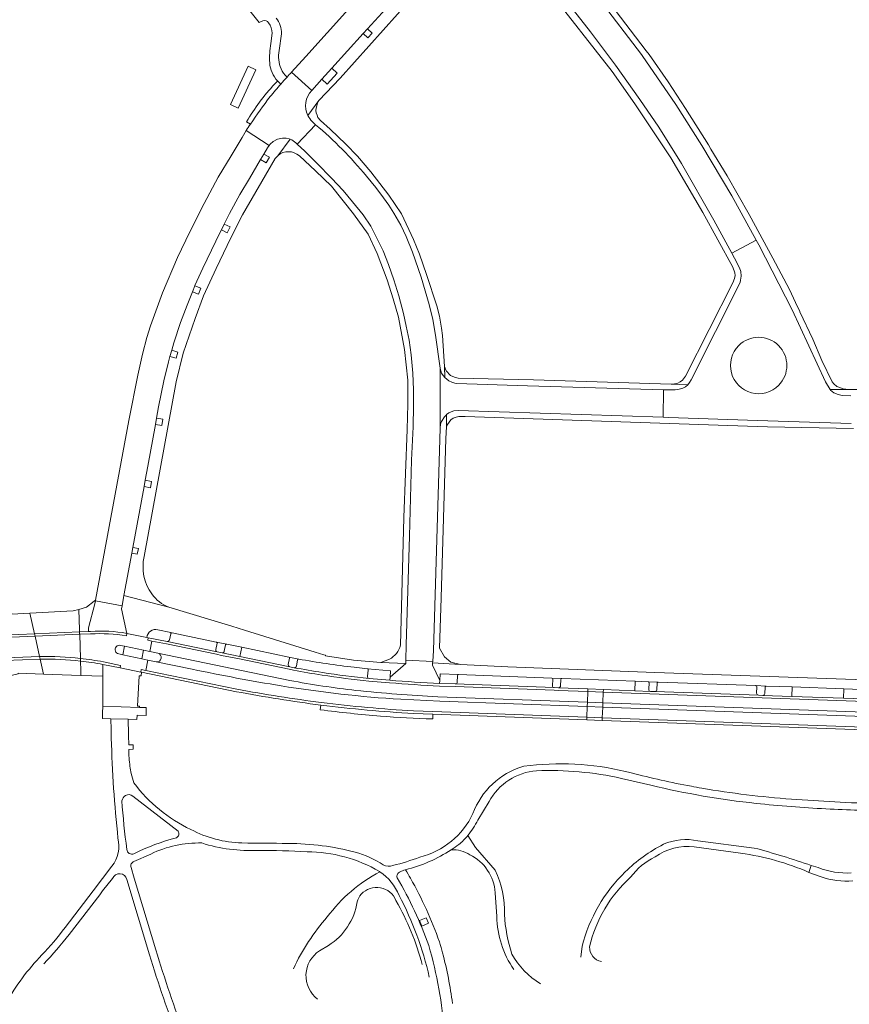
# Model space of a CAD drawing. Extents: x 152048 to 156914, y 461460 to 468786.
# Tile 57 of 256: x 155578 to 155771, y 462501 to 462729. Entities that reach past the tile are written whole.
import ezdxf

# ---------------------------------------------------------------- set-up
doc = ezdxf.new("R2010")
doc.units = 0
doc.header["$LTSCALE"] = 0.75
for name, color, linetype, lineweight in [('B-RO-VH-VERHARDING_ASFALT-GV', 251, 'CONTINUOUS', 18), ('B-RO-VH-VERHARDING_FUNDERING_ZAND-GV', 251, 'CONTINUOUS', 18), ('B-RO-VH-VERHARDING_GRASBETONSTEEN-GV', 251, 'CONTINUOUS', 18), ('B-RO-VH-VERHARDING_HALFVERHARDING_GRIND-GV', 251, 'CONTINUOUS', 18), ('B-RO-VH-VERHARDING_SIERBESTRATING-GV', 251, 'CONTINUOUS', 18), ('B-RO-VH-VERHARDING_STRAATBAKSTEEN-GV', 251, 'CONTINUOUS', 18), ('B-RO-VH-VERHARDING_TEGEL-GV', 251, 'CONTINUOUS', 18)]:
    doc.layers.add(name, color=color, linetype=linetype, lineweight=lineweight)

msp = doc.modelspace()

# ---------------------------------------------------------------- linework, layer by layer
at = {"layer": 'B-RO-VH-VERHARDING_ASFALT-GV'}
for points in [[(155631.834, 462731.285), (155634.022, 462728.529), (155634.885, 462728.943)], [(155637.002, 462726.056), (155636.71, 462723.669)], [(155638.632, 462722.043), (155639.191, 462725.956)], [(155638.294, 462714.997), (155639.037, 462714.266)], [(155592.345, 462586.532), (155581.996, 462586.081), (155583.049, 462581.357)], [(155594.871, 462586.615), (155592.345, 462586.532), (155592.504, 462580.903)], [(155592.504, 462580.903), (155592.345, 462586.532)], [(155607.189, 462582.843), (155608.637, 462582.545), (155609.114, 462584.972), (155608.159, 462585.162), (155608.277, 462585.751), (155607.934, 462585.819), (155603.331, 462586.744), (155603.227, 462586.153)], [(155641.99, 462578.193), (155640.987, 462578.409), (155629.412, 462580.814), (155625.286, 462581.648), (155624.135, 462581.885), (155612.517, 462584.293), (155609.114, 462584.972), (155608.637, 462582.545), (155610.49, 462582.164), (155641.132, 462575.826)], [(155597.85, 462580.146), (155601.852, 462579.322), (155601.731, 462578.734), (155606.533, 462577.742), (155606.653, 462578.33), (155607.714, 462578.113), (155608.199, 462580.566), (155606.794, 462580.872), (155602.347, 462581.775), (155601.401, 462581.971)], [(155601.401, 462581.971), (155602.347, 462581.775), (155602.763, 462583.765), (155601.827, 462583.955)], [(155601.827, 462583.955), (155602.763, 462583.765), (155607.189, 462582.843)], [(155608.637, 462582.545), (155607.189, 462582.843), (155606.794, 462580.872), (155608.199, 462580.566), (155610.087, 462580.154)], [(155610.49, 462582.164), (155608.637, 462582.545)], [(155618.482, 462578.427), (155610.087, 462580.154), (155608.199, 462580.566), (155607.714, 462578.113)], [(155607.714, 462578.113), (155628.842, 462573.8)], [(155664.268, 462575.29), (155659.497, 462575.688)], [(155675.502, 462572.021), (155710.208, 462570.784), (155710.301, 462573.248), (155703.486, 462573.509), (155702.491, 462573.549), (155679.522, 462574.4), (155675.875, 462574.51)], [(155669.864, 462568.76), (155674.34, 462568.608), (155710.074, 462567.261), (155710.17, 462569.793), (155675.971, 462571.011), (155666.895, 462571.444)], [(155599.601, 462566.943), (155599.642, 462564.41)], [(155603.785, 462559.828), (155604.781, 462559.862), (155604.759, 462560.889), (155603.766, 462560.845), (155603.711, 462563.063), (155603.704, 462563.365), (155603.618, 462566.824), (155599.601, 462566.943)], [(155599.681, 462562.699), (155599.689, 462562.397)], [(155695.43, 462555.89), (155695.252, 462555.866)], [(155718.102, 462553.068), (155724.956, 462551.495)], [(155604.701, 462548.973), (155615.208, 462540.836)], [(155684.753, 462543.401), (155687.363, 462547.701)], [(155768.888, 462547.598), (155757.553, 462548.271)], [(155604.941, 462533.796), (155608.841, 462535.528)], [(155599.835, 462532.718), (155595.489, 462527.02), (155588.945, 462518.439)], [(155610.054, 462513.277), (155605.031, 462529.902), (155604.282, 462532.423)], [(155667.884, 462531.842), (155667.987, 462531.868)], [(155589.888, 462516.869), (155596.993, 462526.059), (155597.679, 462526.944), (155599.952, 462529.873)], [(155603.316, 462529.619), (155608.576, 462512.126)], [(155661.941, 462531.474), (155662.043, 462531.405)]]:
    msp.add_lwpolyline(points, dxfattribs=at)
for points in [[(155634.885, 462728.943, -0.3128943), (155636.17, 462728.493)], [(155636.17, 462728.493, -0.184574), (155637.002, 462726.056)], [(155639.191, 462725.956, 0.1790931), (155637.988, 462729.592)], [(155636.71, 462723.669, 0.0560946), (155636.449, 462719.193)], [(155639.09, 462717.824, -0.1512141), (155638.632, 462722.043)], [(155636.449, 462719.193, 0.1732897), (155638.294, 462714.997)], [(155640.477, 462715.884, -0.1048502), (155639.09, 462717.824)], [(155639.037, 462714.266, -0.0039109), (155640.477, 462715.884)], [(155603.227, 462586.153, 0.0593623), (155594.871, 462586.615)], [(155601.827, 462583.955, 1.0170028), (155601.401, 462581.971)], [(155601.401, 462581.971, -1.0170028), (155601.827, 462583.955)], [(155610.087, 462580.154, 0.9875634), (155610.49, 462582.164)], [(155583.049, 462581.357, -0.0397721), (155592.504, 462580.903)], [(155592.504, 462580.903, -0.023023), (155597.85, 462580.146)], [(155639.125, 462574.572, -0.0112826), (155618.482, 462578.427)], [(155648.602, 462577.056, -0.0047054), (155641.99, 462578.193)], [(155641.132, 462575.826, 0.019777), (155656.456, 462573.521)], [(155659.497, 462575.688, -0.0121205), (155648.602, 462577.056)], [(155675.875, 462574.51, -0.0093032), (155664.268, 462575.29)], [(155628.842, 462573.8, 0.013783), (155648.422, 462570.694)], [(155666.895, 462571.444, -0.0249903), (155639.125, 462574.572)], [(155656.456, 462573.521, 0.0137536), (155675.502, 462572.021)], [(155648.422, 462570.694, 0.016695), (155669.864, 462568.76)], [(155599.642, 462564.41, 0.0017658), (155599.681, 462562.699)], [(155599.689, 462562.397, 0.0199018), (155601.242, 462539.182)], [(155604.019, 462555.884, -0.0420915), (155603.785, 462559.828)], [(155604.326, 462554.193, -0.0182671), (155604.019, 462555.884)], [(155695.252, 462555.866, 0.2338314), (155683.637, 462544.922)], [(155687.363, 462547.701, -0.2507488), (155698.393, 462554.873)], [(155719.039, 462554.693, 0.0930569), (155695.43, 462555.89)], [(155698.393, 462554.873, -0.0648936), (155718.102, 462553.068)], [(155720.379, 462554.354, 0.0052645), (155719.039, 462554.693)], [(155604.913, 462552.026, -0.0236729), (155604.326, 462554.193)], [(155734.333, 462551.245, -0.0164259), (155720.379, 462554.354)], [(155618.138, 462541.229, -0.1192262), (155604.913, 462552.026)], [(155724.956, 462551.495, 0.0327459), (155749.388, 462547.289)], [(155736.775, 462550.799, -0.0025224), (155734.333, 462551.245)], [(155757.553, 462548.271, -0.0231939), (155736.775, 462550.799)], [(155602.148, 462547.91, -0.1918427), (155602.987, 462549.083)], [(155603.295, 462536.602, -0.0177716), (155602.148, 462547.91)], [(155602.987, 462549.083, -0.3349326), (155604.701, 462548.973)], [(155789.934, 462548.34, -0.056448), (155768.888, 462547.598)], [(155749.388, 462547.289, 0.0156806), (155765.586, 462546.009)], [(155765.586, 462546.009, 0.0161275), (155780.716, 462545.663)], [(155683.637, 462544.922, -0.2250838), (155671.329, 462534.812)], [(155682.434, 462539.803, 0.0636976), (155684.753, 462543.401)], [(155615.208, 462540.836, -0.4278518), (155614.831, 462539.286)], [(155630.003, 462538.086, -0.1151896), (155618.138, 462541.229)], [(155601.242, 462539.182, -0.2300539), (155599.835, 462532.718)], [(155614.831, 462539.286, 0.0534743), (155604.944, 462535.587)], [(155680.36, 462537.735, 0.0439407), (155682.434, 462539.803)], [(155604.944, 462535.587, -0.5121292), (155603.295, 462536.602)], [(155608.841, 462535.528, -0.1187785), (155620.668, 462538.087)], [(155620.668, 462538.087, 0.0881012), (155633.777, 462536.366)], [(155640.728, 462537.981, 0.003264), (155630.003, 462538.086)], [(155633.777, 462536.366, -0.0156067), (155645.117, 462536.063)], [(155648.662, 462537.456, 0.0318819), (155640.728, 462537.981)], [(155656.266, 462535.973, 0.0311623), (155648.662, 462537.456)], [(155667.987, 462531.868, 0.0818925), (155678.61, 462536.522)], [(155678.61, 462536.522, 0.0152373), (155680.36, 462537.735)], [(155645.117, 462536.063, -0.1310711), (155661.941, 462531.474)], [(155662.833, 462533.011, 0.0809566), (155656.266, 462535.973)], [(155671.329, 462534.812, -0.0345553), (155665.048, 462532.877)], [(155604.282, 462532.423, -0.4202638), (155604.941, 462533.796)], [(155665.048, 462532.877, -0.2212015), (155662.833, 462533.011)], [(155666.763, 462531.396, -0.0264751), (155667.884, 462531.842)], [(155599.952, 462529.873, -0.7122717), (155603.316, 462529.619)], [(155662.043, 462531.405, -0.1456563), (155666.487, 462525.928)], [(155666.052, 462530.005, -0.432589), (155666.763, 462531.396)], [(155673.369, 462514.272, 0.0488626), (155666.052, 462530.005)], [(155666.487, 462525.928, -0.0654481), (155673.507, 462506.948)], [(155588.945, 462518.439, -0.0342954), (155583.562, 462512.102)], [(155584.025, 462510.045, 0.0241965), (155589.888, 462516.869)], [(155616.834, 462493.318, -0.0197582), (155610.054, 462513.277)], [(155676.99, 462493.965, 0.0539201), (155673.369, 462514.272)], [(155583.562, 462512.102, 0.0597313), (155575.201, 462500.907)], [(155608.576, 462512.126, 0.0202357), (155615.397, 462492.327)]]:
    msp.add_lwpolyline(points, format="xyb", dxfattribs=at)
for points in [[(155572.001, 462583.362), (155572.014, 462583.062), (155572.152, 462580.607), (155573.34, 462580.667), (155573.328, 462580.959), (155583.049, 462581.357), (155581.996, 462586.081), (155572.879, 462585.679), (155572.869, 462586.001), (155571.896, 462585.936)], [(155597.691, 462576.512), (155597.727, 462569.838), (155606.252, 462569.571), (155606.261, 462569.864), (155605.762, 462569.889), (155606.122, 462576.918), (155606.621, 462576.892), (155606.663, 462577.716), (155606.533, 462577.742), (155601.731, 462578.734), (155597.733, 462579.557), (155597.701, 462576.842)], [(155713.79, 462570.613), (155713.894, 462573.11), (155710.301, 462573.248), (155710.208, 462570.784)], [(155713.79, 462570.613), (155776.659, 462568.348), (155776.766, 462570.863), (155713.894, 462573.11)], [(155713.75, 462569.646), (155710.17, 462569.793), (155710.074, 462567.261), (155713.647, 462567.148)], [(155776.509, 462564.867), (155776.617, 462567.382), (155713.75, 462569.646), (155713.647, 462567.148)]]:
    msp.add_lwpolyline(points, close=True, dxfattribs=at)
at = {"layer": 'B-RO-VH-VERHARDING_FUNDERING_ZAND-GV'}
for points in [[(155682.434, 462539.803, -0.0439407), (155680.36, 462537.735)], [(155735.857, 462538.592, 0.161717), (155727.856, 462537.788)], [(155680.36, 462537.735, -0.0152373), (155678.61, 462536.522)], [(155678.61, 462536.522, -0.1631687), (155682.919, 462535.329)], [(155727.856, 462537.788, 0.0752206), (155718.979, 462531.362)], [(155725.912, 462534.88, -0.1851548), (155734.998, 462537.174)], [(155762.165, 462532.886, 0.0165192), (155748.921, 462536.925)], [(155682.919, 462535.329, -0.2722446), (155688.778, 462526.554)], [(155720.202, 462530.146, -0.1156566), (155725.912, 462534.88)], [(155745.776, 462535.707, -0.0694638), (155761.624, 462531.266)], [(155690.937, 462521.498, 0.1278921), (155688.815, 462531.742)], [(155718.979, 462531.362, 0.1397558), (155708.987, 462514.101)], [(155710.681, 462513.992, -0.1494613), (155720.202, 462530.146)], [(155689.195, 462521.028, 0.1513666), (155693.138, 462508.733)], [(155692.67, 462512.287, -0.0641586), (155690.937, 462521.498)], [(155713.478, 462510.543, -0.3573654), (155710.681, 462513.992)], [(155699.325, 462505.413, -0.127355), (155692.67, 462512.287)]]:
    msp.add_lwpolyline(points, format="xyb", dxfattribs=at)
for points in [[(155688.815, 462531.742), (155684.209, 462537.035), (155682.434, 462539.803)], [(155748.921, 462536.925), (155735.857, 462538.592)], [(155734.998, 462537.174), (155745.776, 462535.707)], [(155761.624, 462531.266), (155762.165, 462532.886)], [(155688.778, 462526.554), (155689.195, 462521.028)], [(155708.987, 462514.101), (155708.649, 462511.596)]]:
    msp.add_lwpolyline(points, dxfattribs=at)
at = {"layer": 'B-RO-VH-VERHARDING_GRASBETONSTEEN-GV'}
msp.add_lwpolyline([(155631.424, 462718.422), (155627.336, 462709.547), (155629.171, 462708.702), (155633.259, 462717.577)], close=True, dxfattribs=at)
at = {"layer": 'B-RO-VH-VERHARDING_HALFVERHARDING_GRIND-GV'}
msp.add_lwpolyline([(155763.735, 462532.378), (155762.165, 462532.886), (155761.624, 462531.266), (155764.483, 462530.196)], dxfattribs=at)
for points in [[(155771.464, 462531.137, -0.108558), (155763.735, 462532.378)], [(155764.483, 462530.196, 0.0999934), (155771.803, 462529.292)]]:
    msp.add_lwpolyline(points, format="xyb", dxfattribs=at)
at = {"layer": 'B-RO-VH-VERHARDING_SIERBESTRATING-GV'}
for points in [[(155599.601, 462566.943), (155603.618, 462566.824), (155605.618, 462566.728), (155605.668, 462567.789), (155607.771, 462567.692), (155607.77, 462567.835), (155607.761, 462569.524), (155606.252, 462569.571), (155597.727, 462569.838), (155597.666, 462568.193), (155597.621, 462567.007)], [(155673.325, 462519.462), (155671.788, 462518.79), (155671.229, 462520.063), (155672.767, 462520.737)]]:
    msp.add_lwpolyline(points, close=True, dxfattribs=at)
for points in [[(155667.884, 462531.842, 0.0264751), (155666.763, 462531.396)], [(155669.138, 462529.892, 0.0066731), (155667.987, 462531.868)], [(155662.043, 462531.405, 0.1121195), (155649.815, 462520.934)], [(155666.487, 462525.928, 0.1456563), (155662.043, 462531.405)], [(155666.763, 462531.396, 0.432589), (155666.052, 462530.005)], [(155666.052, 462530.005, -0.0488626), (155673.369, 462514.272)], [(155675.842, 462515.155, 0.0442526), (155669.138, 462529.892)], [(155657.722, 462526.205, -0.5573952), (155665.761, 462524.706)], [(155656.778, 462524.402, -0.1241735), (155657.722, 462526.205)], [(155665.761, 462524.706, -0.0655016), (155671.863, 462509.871)], [(155673.507, 462506.948, 0.0654481), (155666.487, 462525.928)], [(155650.098, 462514.294, 0.2157308), (155656.778, 462524.402)], [(155649.815, 462520.934, 0.0344094), (155645.47, 462515.198)], [(155645.47, 462515.198, 0.0345556), (155641.944, 462508.903)], [(155673.369, 462514.272, -0.0539201), (155676.99, 462493.965)], [(155676.581, 462512.553, 0.0073631), (155675.842, 462515.155)], [(155647.572, 462501.866, -0.5220775), (155648.026, 462513.052)], [(155678.875, 462500.827, 0.0341082), (155676.581, 462512.553)]]:
    msp.add_lwpolyline(points, format="xyb", dxfattribs=at)
for points in [[(155667.987, 462531.868), (155667.884, 462531.842)], [(155648.026, 462513.052), (155650.098, 462514.294)]]:
    msp.add_lwpolyline(points, dxfattribs=at)
at = {"layer": 'B-RO-VH-VERHARDING_STRAATBAKSTEEN-GV'}
for points in [[(155654.754, 462731.652), (155644.835, 462720.663), (155641.527, 462717.034), (155646.207, 462712.735), (155648.58, 462715.373), (155650.881, 462717.929), (155658.147, 462726.003), (155659.156, 462727.113), (155668.52, 462737.411)], [(155706.976, 462731.454), (155710.916, 462726.421), (155716.759, 462718.688), (155722.369, 462710.702), (155726.803, 462704.224), (155732.048, 462695.808), (155739.549, 462682.671), (155743.698, 462674.977), (155749.374, 462678.043), (155743.76, 462688.314), (155736.757, 462700.01), (155730.748, 462709.549), (155722.934, 462720.869), (155722.735, 462721.13), (155712.91, 462734.028)], [(155646.207, 462712.735), (155641.527, 462717.034)], [(155641.183, 462701.467), (155641.615, 462701.29), (155642.554, 462700.609), (155642.87, 462700.31), (155647.095, 462704.824), (155646.313, 462705.588)], [(155631.018, 462703.494), (155636.327, 462699.994), (155636.548, 462700.309), (155637.285, 462700.929), (155638.303, 462701.466), (155639.443, 462701.692), (155640.266, 462701.68), (155640.954, 462701.56), (155641.183, 462701.467)], [(155647.095, 462704.824), (155642.87, 462700.31), (155644.587, 462698.685), (155647.441, 462695.856), (155650.805, 462692.409), (155653.497, 462689.525), (155655.705, 462686.933), (155658.156, 462683.935), (155659.965, 462681.241), (155662.77, 462675.571), (155664.005, 462672.396), (155665.274, 462668.825), (155666.396, 462665.102), (155667.512, 462661), (155668.172, 462658.102), (155668.834, 462654.779), (155669.276, 462651.409), (155669.713, 462647.185), (155669.846, 462643.299), (155669.875, 462639.552), (155669.764, 462634.709), (155669.405, 462626.987), (155668.943, 462609.31), (155668.14, 462584.098), (155668.049, 462580.503), (155674.295, 462580.188), (155674.46, 462582.806), (155676.013, 462634.381)], [(155676.013, 462634.381), (155676.018, 462648.321), (155674.957, 462655.991), (155674.342, 462659.591), (155673.506, 462663.121), (155671.624, 462669.408), (155669.586, 462675.209), (155668.13, 462678.9), (155666.864, 462681.54), (155665.284, 462684.284), (155664.119, 462686.16), (155662.88, 462687.871), (155661.055, 462690.253), (155658.919, 462692.911)], [(155771.341, 462641.89), (155769.371, 462641.976), (155768.389, 462642.186), (155767.392, 462642.625), (155766.619, 462643.236), (155766.522, 462643.399), (155765.461, 462645.175), (155757.739, 462661.834), (155749.971, 462676.951), (155749.374, 462678.043), (155743.698, 462674.977), (155744.319, 462673.826), (155745.526, 462671.587), (155745.807, 462670.723), (155745.89, 462669.637), (155745.763, 462668.747), (155745.729, 462668.594), (155745.612, 462668.073), (155734.314, 462645.616), (155733.942, 462644.971), (155733.535, 462644.483), (155732.959, 462643.991), (155732.363, 462643.635), (155731.521, 462643.402), (155730.597, 462643.3), (155729.183, 462643.26), (155727.888, 462643.3), (155727.762, 462636.925), (155728.998, 462636.884), (155749.655, 462636.2), (155771.418, 462635.481)], [(155594.843, 462587.214), (155594.422, 462587.2), (155592.328, 462587.132), (155592.342, 462586.656), (155592.345, 462586.532), (155594.871, 462586.615)], [(155603.227, 462586.153), (155603.331, 462586.744)], [(155613.482, 462586.67), (155613.168, 462585.218)], [(155624.066, 462584.741), (155613.789, 462586.862)], [(155642.107, 462578.781), (155641.112, 462578.996), (155629.532, 462581.402), (155625.406, 462582.236), (155624.257, 462582.473), (155612.637, 462584.881), (155608.277, 462585.751), (155608.159, 462585.162), (155609.114, 462584.972)], [(155609.114, 462584.972), (155612.517, 462584.293), (155624.135, 462581.885), (155625.286, 462581.648), (155629.412, 462580.814), (155640.987, 462578.409), (155641.99, 462578.193)], [(155612.637, 462584.881), (155624.257, 462582.473)], [(155623.941, 462582.996), (155624.248, 462584.452)], [(155629.532, 462581.402), (155629.959, 462583.54), (155626.517, 462584.261)], [(155641.132, 462575.826), (155610.49, 462582.164)], [(155625.406, 462582.236), (155629.532, 462581.402)], [(155626.234, 462584.067), (155625.909, 462582.615)], [(155640.932, 462581.262), (155629.959, 462583.54), (155629.532, 462581.402)], [(155583.049, 462581.357), (155583.182, 462580.761)], [(155592.521, 462580.297), (155592.504, 462580.903)], [(155592.504, 462580.903), (155592.521, 462580.297)], [(155597.733, 462579.557), (155601.731, 462578.734), (155601.852, 462579.322), (155597.85, 462580.146)], [(155610.087, 462580.154), (155618.482, 462578.427)], [(155629.532, 462581.402), (155641.112, 462578.996)], [(155640.774, 462579.538), (155641.083, 462580.977)], [(155642.94, 462580.585), (155642.64, 462579.142)], [(155607.714, 462578.113), (155606.653, 462578.33), (155606.533, 462577.742), (155606.663, 462577.716), (155628.727, 462573.211)], [(155628.842, 462573.8), (155607.714, 462578.113)], [(155659.141, 462578.524), (155656.102, 462578.872)], [(155659.156, 462576.786), (155659.314, 462578.245)], [(155659.497, 462575.688), (155664.268, 462575.29)], [(155664.319, 462575.888), (155659.552, 462576.285)], [(155675.875, 462574.51), (155679.522, 462574.4), (155702.491, 462573.549), (155703.486, 462573.509), (155710.301, 462573.248), (155710.324, 462573.847), (155703.51, 462574.108), (155702.514, 462574.149), (155679.542, 462574.999), (155675.899, 462575.109)], [(155679.542, 462574.999), (155702.514, 462574.149)], [(155680.022, 462576.928), (155679.985, 462575.45)], [(155701.922, 462576.35), (155680.272, 462577.176)], [(155702.078, 462574.606), (155702.156, 462576.088)], [(155703.51, 462574.108), (155710.324, 462573.847), (155713.919, 462573.71), (155721.205, 462573.431), (155721.27, 462575.636), (155704.269, 462576.266)], [(155704.045, 462576.019), (155703.968, 462574.554)], [(155724.351, 462575.522), (155721.27, 462575.636), (155721.205, 462573.431), (155724.885, 462573.29)], [(155724.466, 462573.774), (155724.526, 462575.259)], [(155726.418, 462575.175), (155726.349, 462573.699)], [(155749.31, 462574.625), (155726.643, 462575.428)], [(155725.907, 462573.275), (155749.913, 462572.411)], [(155749.495, 462572.876), (155749.558, 462574.339)], [(155750.955, 462572.361), (155757.665, 462572.126), (155757.748, 462574.302)], [(155751.445, 462574.268), (155751.38, 462572.8)], [(155757.748, 462574.302), (155751.68, 462574.513)], [(155775.728, 462573.679), (155769.694, 462573.888), (155769.632, 462571.708), (155776.328, 462571.473)], [(155666.895, 462571.444), (155675.971, 462571.011), (155710.17, 462569.793), (155710.208, 462570.784), (155675.502, 462572.021)], [(155669.837, 462568.161), (155674.319, 462568.008), (155710.052, 462566.661), (155710.074, 462567.261), (155674.34, 462568.608), (155669.864, 462568.76)]]:
    msp.add_lwpolyline(points, dxfattribs=at)
for points in [[(155641.527, 462717.034, 0.0036289), (155640.477, 462715.884)], [(155640.477, 462715.884, 0.0039109), (155639.037, 462714.266)], [(155639.037, 462714.266, 0.006985), (155636.555, 462711.356)], [(155645.293, 462706.972, -0.3201576), (155646.207, 462712.735)], [(155636.555, 462711.356, 0.0167193), (155631.968, 462704.943)], [(155646.313, 462705.588, -0.0856172), (155645.293, 462706.972)], [(155631.968, 462704.943, 0.00288), (155631.018, 462703.494)], [(155658.919, 462692.911, 0.0470636), (155647.095, 462704.824)], [(155745.331, 462653.558, -1), (155754.587, 462644.312)], [(155754.587, 462644.312, -1), (155745.331, 462653.558)], [(155603.331, 462586.744, 0.0593785), (155594.843, 462587.214)], [(155594.871, 462586.615, -0.0593623), (155603.227, 462586.153)], [(155613.789, 462586.862, 0.4153996), (155613.482, 462586.67)], [(155613.168, 462585.218, -0.3965874), (155612.637, 462584.881)], [(155624.248, 462584.452, 0.4273677), (155624.066, 462584.741)], [(155626.517, 462584.261, 0.3961267), (155626.234, 462584.067)], [(155610.49, 462582.164, -0.9875634), (155610.087, 462580.154)], [(155624.257, 462582.473, -0.4162195), (155623.941, 462582.996)], [(155625.909, 462582.615, -0.4239457), (155625.406, 462582.236)], [(155592.504, 462580.903, 0.0397721), (155583.049, 462581.357)], [(155583.182, 462580.761, -0.0394084), (155592.521, 462580.297)], [(155597.85, 462580.146, 0.023023), (155592.504, 462580.903)], [(155592.521, 462580.297, -0.0230495), (155597.733, 462579.557)], [(155641.112, 462578.996, -0.4205114), (155640.774, 462579.538)], [(155641.083, 462580.977, 0.4090926), (155640.932, 462581.262)], [(155643.187, 462580.782, 0.4008896), (155642.94, 462580.585)], [(155656.102, 462578.872, -0.0162595), (155643.187, 462580.782)], [(155618.482, 462578.427, 0.0112826), (155639.125, 462574.572)], [(155641.99, 462578.193, 0.0047054), (155648.602, 462577.056)], [(155642.64, 462579.142, -0.376121), (155642.107, 462578.781)], [(155648.694, 462577.649, -0.0045505), (155642.107, 462578.781)], [(155642.107, 462578.781, 0.0045505), (155648.694, 462577.649)], [(155659.552, 462576.285, -0.011969), (155648.694, 462577.649)], [(155648.694, 462577.649, 0.011969), (155659.552, 462576.285)], [(155659.314, 462578.245, 0.416875), (155659.141, 462578.524)], [(155656.456, 462573.521, -0.019777), (155641.132, 462575.826)], [(155648.602, 462577.056, 0.0121205), (155659.497, 462575.688)], [(155659.552, 462576.285, -0.4201449), (155659.156, 462576.786)], [(155664.268, 462575.29, 0.0093032), (155675.875, 462574.51)], [(155675.899, 462575.109, -0.0092447), (155664.319, 462575.888)], [(155679.985, 462575.45, -0.4250428), (155679.542, 462574.999)], [(155680.272, 462577.176, 0.4096329), (155680.022, 462576.928)], [(155702.156, 462576.088, 0.4113456), (155701.922, 462576.35)], [(155704.269, 462576.266, 0.4139592), (155704.045, 462576.019)], [(155724.526, 462575.259, 0.4064975), (155724.351, 462575.522)], [(155726.643, 462575.428, 0.4226146), (155726.418, 462575.175)], [(155628.727, 462573.211, 0.0137635), (155648.346, 462570.099)], [(155648.422, 462570.694, -0.013783), (155628.842, 462573.8)], [(155639.125, 462574.572, 0.0249903), (155666.895, 462571.444)], [(155675.502, 462572.021, -0.0137536), (155656.456, 462573.521)], [(155702.514, 462574.149, -0.3907863), (155702.078, 462574.606)], [(155703.968, 462574.554, -0.3982189), (155703.51, 462574.108)], [(155724.885, 462573.29, -0.4152829), (155724.466, 462573.774)], [(155726.349, 462573.699, -0.4087443), (155725.907, 462573.275)], [(155749.558, 462574.339, 0.4269366), (155749.31, 462574.625)], [(155749.913, 462572.411, -0.4223726), (155749.495, 462572.876)], [(155751.38, 462572.8, -0.4212982), (155750.955, 462572.361)], [(155751.68, 462574.513, 0.4208244), (155751.445, 462574.268)], [(155669.864, 462568.76, -0.016695), (155648.422, 462570.694)], [(155648.346, 462570.099, 0.0167534), (155669.837, 462568.161)]]:
    msp.add_lwpolyline(points, format="xyb", dxfattribs=at)
for points in [[(155636.327, 462699.994), (155631.018, 462703.494), (155630.032, 462701.898), (155627.543, 462697.644), (155624.517, 462692.652), (155621.259, 462686.551), (155617.919, 462679.984), (155615.023, 462673.97), (155611.547, 462665.836), (155608.774, 462658.179), (155607.916, 462655.417), (155606.894, 462651.551), (155605.817, 462646.657), (155603.764, 462636.187), (155596.053, 462594.492), (155596.025, 462594.339), (155602.201, 462593.176), (155602.634, 462595.528), (155604.446, 462605.378), (155604.687, 462606.688), (155607.285, 462620.81), (155607.559, 462622.285), (155608.172, 462625.596), (155609.921, 462635.248), (155610.189, 462636.724), (155610.664, 462639.346), (155611.892, 462645.382), (155612.958, 462649.768), (155613.303, 462651.017), (155613.702, 462652.463), (155614.188, 462654.222), (155615.742, 462658.909), (155617.304, 462662.955), (155618.522, 462666.038), (155619.073, 462667.433), (155619.109, 462667.525), (155620.943, 462671.496), (155624.972, 462679.873), (155625.252, 462680.43), (155625.925, 462681.77), (155627.163, 462684.235), (155629.524, 462688.618), (155631.78, 462692.357), (155634.345, 462696.725), (155635.104, 462698.019), (155635.933, 462699.431)], [(155727.762, 462636.925), (155727.888, 462643.3), (155696.262, 462644.243), (155679.928, 462644.79), (155679.466, 462644.848), (155678.755, 462645.039), (155678.035, 462645.408), (155677.542, 462645.768), (155677.127, 462646.126), (155676.711, 462646.625), (155676.373, 462647.176), (155676.191, 462647.679), (155676.018, 462648.321), (155676.013, 462634.381), (155676.118, 462635.281), (155676.367, 462635.955), (155677.038, 462637.022), (155677.462, 462637.458), (155677.53, 462637.529), (155678.036, 462637.925), (155678.617, 462638.2), (155679.19, 462638.384), (155680.23, 462638.521)], [(155581.864, 462586.676), (155574.587, 462586.352), (155571.885, 462586.21), (155571.896, 462585.936), (155572.869, 462586.001), (155572.879, 462585.679), (155581.996, 462586.081)], [(155581.996, 462586.081), (155592.345, 462586.532), (155592.342, 462586.656), (155592.328, 462587.132), (155581.864, 462586.676)], [(155583.182, 462580.761), (155583.049, 462581.357), (155573.328, 462580.959), (155573.34, 462580.667), (155572.152, 462580.607), (155572.169, 462580.307), (155573.355, 462580.368), (155574.969, 462580.426)], [(155713.919, 462573.71), (155710.324, 462573.847), (155710.301, 462573.248), (155713.894, 462573.11)], [(155769.632, 462571.708), (155757.665, 462572.126), (155750.955, 462572.361), (155749.913, 462572.411), (155725.907, 462573.275), (155724.885, 462573.29), (155721.205, 462573.431), (155713.919, 462573.71), (155713.894, 462573.11), (155776.766, 462570.863), (155776.792, 462571.462), (155776.328, 462571.473)], [(155757.665, 462572.126), (155769.632, 462571.708), (155769.694, 462573.888), (155757.748, 462574.302)], [(155713.75, 462569.646), (155713.79, 462570.613), (155710.208, 462570.784), (155710.17, 462569.793)], [(155713.79, 462570.613), (155713.75, 462569.646), (155776.617, 462567.382), (155776.659, 462568.348)], [(155710.052, 462566.661), (155713.622, 462566.548), (155713.647, 462567.148), (155710.074, 462567.261)], [(155776.509, 462564.867), (155713.647, 462567.148), (155713.622, 462566.548), (155776.484, 462564.268)]]:
    msp.add_lwpolyline(points, close=True, dxfattribs=at)
at = {"layer": 'B-RO-VH-VERHARDING_TEGEL-GV'}
for points in [[(155738.884, 462699.123), (155738.294, 462700.142), (155732.979, 462708.565), (155728.917, 462714.766), (155724.535, 462721.114), (155723.867, 462721.993), (155715.441, 462733.077), (155711.59, 462737.925), (155710.818, 462738.897), (155710.764, 462738.867), (155708.276, 462741.977), (155699.462, 462752.16), (155694.21, 462758.381)], [(155647.885, 462710.442), (155652.796, 462715.67), (155676.097, 462741.696)], [(155668.52, 462737.411), (155659.156, 462727.113), (155660.266, 462726.104), (155659.257, 462724.994), (155658.147, 462726.003), (155650.881, 462717.929), (155652.108, 462716.825), (155649.803, 462714.272), (155648.58, 462715.373), (155646.207, 462712.735)], [(155701.003, 462736.26), (155715.93, 462717.16), (155721.2, 462709.687), (155729.535, 462697.12), (155736.979, 462684.468), (155743.995, 462671.736), (155744.444, 462670.459), (155744.495, 462669.84), (155744.339, 462669.13), (155743.985, 462668.15), (155732.984, 462646.464), (155732.513, 462645.815), (155732.242, 462645.52), (155731.764, 462645.148), (155731.175, 462644.846), (155730.458, 462644.655), (155729.66, 462644.606), (155733.535, 462644.483), (155733.942, 462644.971), (155734.314, 462645.616), (155745.612, 462668.073), (155745.729, 462668.594), (155745.763, 462668.747), (155745.89, 462669.637), (155745.807, 462670.723), (155745.526, 462671.587), (155744.319, 462673.826), (155743.698, 462674.977), (155739.549, 462682.671), (155732.048, 462695.808), (155726.803, 462704.224), (155722.369, 462710.702), (155716.759, 462718.688), (155710.916, 462726.421), (155706.976, 462731.454)], [(155712.91, 462734.028), (155722.735, 462721.13), (155722.934, 462720.869), (155730.748, 462709.549), (155736.757, 462700.01), (155743.76, 462688.314), (155749.374, 462678.043), (155749.971, 462676.951), (155757.739, 462661.834), (155765.461, 462645.175), (155766.522, 462643.399), (155770.83, 462643.389), (155769.603, 462643.534), (155768.534, 462643.867), (155768.074, 462644.091), (155767.38, 462644.64), (155767.045, 462645.124), (155764.637, 462650.123), (155762.518, 462655.023), (155759.529, 462661.429), (155759.492, 462661.508), (155759.006, 462662.547), (155757.125, 462666.565), (155753.269, 462673.858), (155747.757, 462684.007), (155742.634, 462692.993), (155738.884, 462699.123)], [(155639.037, 462714.266), (155638.294, 462714.997)], [(155677.064, 462648.712), (155676.56, 462655.906), (155676.361, 462657.633), (155675.856, 462660.357), (155675.224, 462662.776), (155672.874, 462670.087), (155671.246, 462674.744), (155669.852, 462678.158), (155667.029, 462684.135), (155664.144, 462688.474), (155659.936, 462693.923), (155656.824, 462697.493), (155654.136, 462700.322), (155650.491, 462703.833), (155648.229, 462705.793), (155647.662, 462706.531), (155647.437, 462707.014), (155647.263, 462707.61), (155647.186, 462708.151), (155647.217, 462708.687), (155647.577, 462709.842), (155647.885, 462710.442), (155645.293, 462706.972)], [(155645.293, 462706.972), (155647.885, 462710.442)], [(155631.076, 462705.503), (155631.968, 462704.943)], [(155646.313, 462705.588), (155647.095, 462704.824)], [(155638.315, 462697.631), (155641.183, 462701.467), (155640.954, 462701.56), (155640.266, 462701.68), (155639.443, 462701.692), (155638.303, 462701.466), (155637.285, 462700.929), (155636.548, 462700.309), (155636.327, 462699.994), (155635.933, 462699.431), (155635.104, 462698.019), (155636.398, 462697.26), (155635.638, 462695.966), (155634.345, 462696.725), (155631.78, 462692.357), (155629.524, 462688.618), (155627.163, 462684.235), (155625.925, 462681.77), (155627.265, 462681.097), (155626.592, 462679.756), (155625.252, 462680.43), (155624.972, 462679.873), (155620.943, 462671.496), (155619.109, 462667.525), (155619.073, 462667.433), (155620.468, 462666.882), (155619.917, 462665.487), (155618.522, 462666.038), (155617.304, 462662.955), (155615.742, 462658.909), (155614.188, 462654.222), (155613.702, 462652.463), (155615.148, 462652.064), (155614.749, 462650.618), (155613.303, 462651.017), (155612.958, 462649.768), (155611.892, 462645.382), (155610.664, 462639.346), (155610.189, 462636.724), (155611.665, 462636.456), (155611.397, 462634.98), (155609.921, 462635.248), (155608.172, 462625.596), (155607.559, 462622.285), (155609.034, 462622.012), (155608.76, 462620.537), (155607.285, 462620.81), (155604.687, 462606.688), (155605.964, 462606.465), (155605.696, 462605.112), (155604.446, 462605.378), (155602.634, 462595.528), (155613.052, 462592.856)], [(155664.234, 462580.738), (155662.284, 462579.95), (155668.03, 462579.758), (155668.049, 462580.503), (155668.14, 462584.098), (155668.943, 462609.31), (155669.405, 462626.987), (155669.764, 462634.709), (155669.875, 462639.552), (155669.846, 462643.299), (155669.713, 462647.185), (155669.276, 462651.409), (155668.834, 462654.779), (155668.172, 462658.102), (155667.512, 462661), (155666.396, 462665.102), (155665.274, 462668.825), (155664.005, 462672.396), (155662.77, 462675.571), (155659.965, 462681.241), (155658.156, 462683.935), (155655.705, 462686.933), (155653.497, 462689.525), (155650.805, 462692.409), (155647.441, 462695.856), (155644.587, 462698.685), (155642.87, 462700.31), (155642.554, 462700.609), (155641.615, 462701.29), (155641.183, 462701.467), (155638.315, 462697.631)], [(155607.314, 462604.584), (155614.746, 462645.117), (155616.402, 462651.758), (155619.181, 462659.845), (155621.084, 462665.075), (155624.026, 462671.467), (155627.467, 462678.56), (155630.158, 462683.9), (155637.729, 462696.981)], [(155643.35, 462697.589), (155647.081, 462694.154), (155650.806, 462690.533), (155655.931, 462684.141), (155659.309, 462679.406), (155661.379, 462674.964), (155663.739, 462668.792), (155665.119, 462664.428), (155666.34, 462660.177), (155667.723, 462652.66), (155668.506, 462645.504), (155668.545, 462639.99), (155668.348, 462634.064), (155667.578, 462613.654), (155666.807, 462584.003)], [(155658.919, 462692.911), (155661.055, 462690.253), (155662.88, 462687.871), (155664.119, 462686.16), (155665.284, 462684.284), (155666.864, 462681.54), (155668.13, 462678.9), (155669.586, 462675.209), (155671.624, 462669.408), (155673.506, 462663.121), (155674.342, 462659.591), (155674.957, 462655.991), (155676.018, 462648.321), (155676.191, 462647.679), (155676.373, 462647.176), (155676.711, 462646.625), (155677.127, 462646.126), (155677.064, 462648.712)], [(155777.369, 462643.376), (155770.83, 462643.389), (155766.522, 462643.399), (155766.619, 462643.236), (155767.392, 462642.625), (155768.389, 462642.186), (155769.371, 462641.976), (155771.341, 462641.89)], [(155771.418, 462635.481), (155749.655, 462636.2), (155728.998, 462636.884), (155727.762, 462636.925), (155680.23, 462638.521), (155679.19, 462638.384), (155678.617, 462638.2), (155678.036, 462637.925), (155677.53, 462637.529), (155677.462, 462637.458), (155677.533, 462634.688), (155677.735, 462635.231), (155678.097, 462635.817), (155678.506, 462636.317), (155679.014, 462636.669), (155679.763, 462636.967), (155680.396, 462637.078), (155681.844, 462637.066), (155749.632, 462634.751), (155751.982, 462634.67), (155771.951, 462634.299)], [(155668.03, 462579.758), (155662.284, 462579.95), (155655.943, 462580.549), (155649.381, 462581.545), (155649.4, 462581.676), (155649.017, 462581.755), (155647.005, 462582.411), (155630.629, 462587.512), (155627.656, 462588.42), (155613.052, 462592.856), (155602.634, 462595.528), (155602.201, 462593.176), (155602.04, 462592.473), (155603.331, 462586.744), (155607.934, 462585.819)], [(155602.201, 462593.176), (155596.025, 462594.339), (155595.898, 462593.607), (155594.386, 462588.052), (155594.422, 462587.2), (155594.843, 462587.214)], [(155574.587, 462586.352), (155581.864, 462586.676), (155580.801, 462591.446), (155576.572, 462591.239), (155576.566, 462591.361), (155560.42, 462590.522), (155560.425, 462590.422), (155555.473, 462590.173)], [(155603.331, 462586.744), (155602.04, 462592.473), (155602.201, 462593.176)], [(155610.498, 462587.576), (155613.545, 462586.958), (155613.482, 462586.67)], [(155613.789, 462586.862), (155624.066, 462584.741), (155626.517, 462584.261), (155629.959, 462583.54), (155640.932, 462581.262), (155643.187, 462580.782)], [(155507.134, 462575.162), (155501.146, 462574.802), (155501.15, 462574.753), (155495.959, 462574.367), (155496.099, 462572.473), (155510.484, 462573.413), (155542.023, 462574.843), (155559.223, 462575.6), (155568.906, 462576.025), (155572.983, 462576.205), (155575.084, 462576.671), (155578.088, 462577.338), (155578.092, 462577.473), (155583.957, 462577.284), (155583.182, 462580.761), (155574.969, 462580.426)], [(155583.182, 462580.761), (155583.957, 462577.284)], [(155583.957, 462577.284), (155592.614, 462577.006), (155592.581, 462578.163), (155592.521, 462580.297)], [(155592.521, 462580.297), (155592.581, 462578.163)], [(155592.581, 462578.163), (155592.614, 462577.006), (155597.701, 462576.842), (155597.733, 462579.557)], [(155656.102, 462578.872), (155659.141, 462578.524), (155664.534, 462578.086), (155664.387, 462576.586), (155668.03, 462579.758)], [(155674.276, 462579.878), (155674.295, 462580.188), (155668.049, 462580.503), (155668.03, 462579.758), (155664.387, 462576.586), (155664.319, 462575.888)], [(155872.119, 462574.692), (155871.214, 462577.091), (155868.835, 462576.194), (155867.081, 462574.153), (155866.255, 462573.626), (155864.11, 462572.704), (155798.887, 462575.11), (155725.84, 462577.686), (155691.749, 462579.01), (155680.768, 462579.556), (155674.276, 462579.878), (155674.242, 462579.351), (155675.934, 462575.84), (155676.008, 462577.39), (155680.272, 462577.176), (155701.922, 462576.35), (155704.269, 462576.266), (155721.27, 462575.636), (155724.351, 462575.522), (155726.643, 462575.428), (155749.31, 462574.625), (155751.68, 462574.513), (155757.748, 462574.302), (155769.694, 462573.888)], [(155675.899, 462575.109), (155675.934, 462575.84), (155674.242, 462579.351), (155674.276, 462579.878)], [(155769.694, 462573.888), (155775.728, 462573.679), (155779.16, 462573.564), (155785.123, 462573.352), (155790.644, 462573.155), (155798.679, 462572.869), (155801.705, 462572.761), (155804.089, 462572.663), (155813.058, 462572.342), (155819.083, 462572.126), (155821.48, 462572.029), (155833.162, 462571.59), (155841.206, 462571.289), (155843.604, 462571.185), (155859.597, 462570.645), (155863.581, 462570.494)], [(155648.346, 462570.099), (155648.209, 462568.997)], [(155674.32, 462566.881), (155674.319, 462568.008), (155669.837, 462568.161)]]:
    msp.add_lwpolyline(points, dxfattribs=at)
for points in [[(155638.294, 462714.997, 0.0056461), (155637.604, 462714.271)], [(155637.604, 462714.271, 0.0547692), (155631.076, 462705.503)], [(155636.555, 462711.356, -0.006985), (155639.037, 462714.266)], [(155646.207, 462712.735, 0.3201576), (155645.293, 462706.972)], [(155631.968, 462704.943, -0.0167193), (155636.555, 462711.356)], [(155645.293, 462706.972, 0.0856172), (155646.313, 462705.588)], [(155647.095, 462704.824, -0.0470636), (155658.919, 462692.911)], [(155638.315, 462697.631, -0.3813323), (155643.35, 462697.589)], [(155637.729, 462696.981, -0.0582638), (155638.315, 462697.631)], [(155609.113, 462595.9, -0.2156837), (155607.314, 462604.584)], [(155613.052, 462592.856, -0.1524862), (155609.113, 462595.9)], [(155594.843, 462587.214, -0.0593785), (155603.331, 462586.744)], [(155607.934, 462585.819, -0.4543091), (155610.498, 462587.576)], [(155613.482, 462586.67, -0.4153996), (155613.789, 462586.862)], [(155666.807, 462584.003, -0.2068964), (155664.234, 462580.738)], [(155592.521, 462580.297, 0.0394084), (155583.182, 462580.761)], [(155597.733, 462579.557, 0.0230495), (155592.521, 462580.297)], [(155643.187, 462580.782, 0.0162595), (155656.102, 462578.872)], [(155664.319, 462575.888, 0.0092447), (155675.899, 462575.109)], [(155648.209, 462568.997, 0.0112428), (155662.162, 462567.552)], [(155669.837, 462568.161, -0.0167534), (155648.346, 462570.099)], [(155662.162, 462567.552, 0.0130743), (155674.32, 462566.881)]]:
    msp.add_lwpolyline(points, format="xyb", dxfattribs=at)
for points in [[(155677.127, 462646.126), (155677.542, 462645.768), (155678.035, 462645.408), (155678.755, 462645.039), (155679.466, 462644.848), (155679.928, 462644.79), (155696.262, 462644.243), (155727.888, 462643.3), (155729.183, 462643.26), (155730.597, 462643.3), (155731.521, 462643.402), (155732.363, 462643.635), (155732.959, 462643.991), (155733.535, 462644.483), (155729.66, 462644.606), (155697.706, 462645.622), (155680.194, 462646.028), (155679.372, 462646.187), (155678.387, 462646.612), (155677.385, 462647.68), (155677.064, 462648.712)], [(155677.462, 462637.458), (155677.038, 462637.022), (155676.367, 462635.955), (155676.118, 462635.281), (155676.013, 462634.381), (155674.46, 462582.806), (155674.295, 462580.188), (155674.276, 462579.878), (155680.768, 462579.556), (155678.525, 462580.07), (155677.057, 462581.27), (155675.902, 462583.281), (155676.224, 462594.999), (155677.375, 462631.99), (155677.533, 462634.688)], [(155592.315, 462587.582), (155592.328, 462587.132), (155594.422, 462587.2), (155594.386, 462588.052), (155595.898, 462593.607), (155596.025, 462594.339), (155596.053, 462594.492), (155595.687, 462594.206), (155593.91, 462592.817), (155592.184, 462592.326)], [(155580.801, 462591.446), (155581.864, 462586.676), (155592.328, 462587.132), (155592.315, 462587.582), (155592.184, 462592.326), (155590.853, 462591.948)], [(155606.794, 462580.872), (155607.189, 462582.843), (155602.763, 462583.765), (155602.347, 462581.775)]]:
    msp.add_lwpolyline(points, close=True, dxfattribs=at)

doc.saveas('drawing.dxf')
